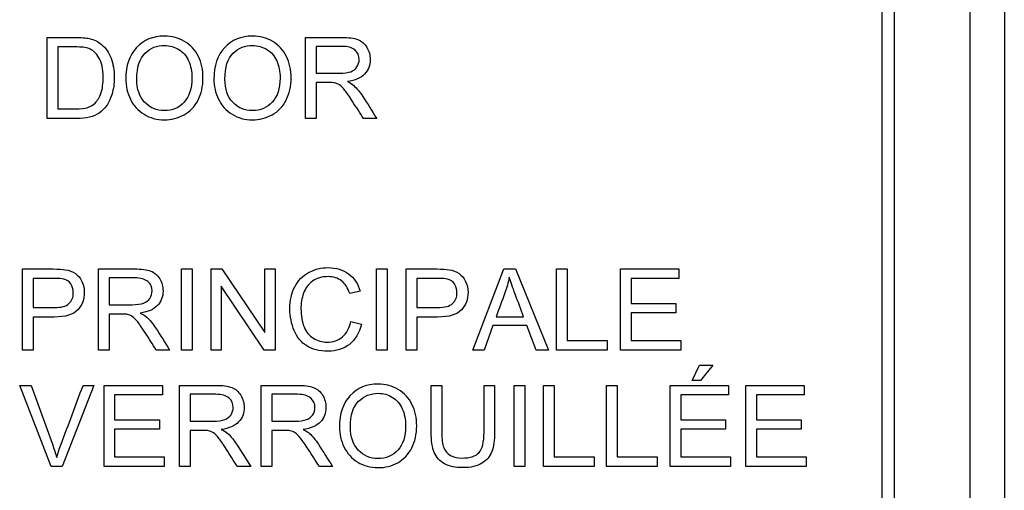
# Model space of a CAD drawing. Header units: inches. Extents: x 2 to 538, y -2 to 358.
# Tile 20 of 119: x 115.855 to 117.031, y 191.12 to 191.682. Entities that reach past the tile are written whole.
import ezdxf
from ezdxf.lldxf.tags import DXFTag

# ---------------------------------------------------------------- set-up
doc = ezdxf.new("R2010")
doc.units = ezdxf.units.IN
doc.header["$MEASUREMENT"] = 0
for name, color, linetype in [('Default', 7, 'Continuous'), ('DV1_Default', 7, 'Continuous'), ('LAB30004', 7, 'Continuous')]:
    doc.layers.add(name, color=color, linetype=linetype)
tags = doc.linetypes.add('HIDDEN2', pattern=[0.1875, 0.125, -0.0625]).pattern_tags.tags
tags[6:7] = [DXFTag(74, 4), DXFTag(75, 0), DXFTag(340, '0'), DXFTag(46, 0.0), DXFTag(50, 0.0), DXFTag(44, 0.0), DXFTag(45, 0.0)]
tags[4:5] = [DXFTag(74, 4), DXFTag(75, 0), DXFTag(340, '0'), DXFTag(46, 0.0), DXFTag(50, 0.0), DXFTag(44, 0.0), DXFTag(45, 0.0)]

# ---------------------------------------------------------------- blocks, each defined once
blk = doc.blocks.new('SE')
at = {"layer": 'DV1_Default', "color": 7, "linetype": 'HIDDEN2'}
blk.add_line((117.0309, 229.2926), (117.0309, 187.6258), dxfattribs=at)
at = {"layer": 'LAB30004', "color": 7, "linetype": 'Continuous'}
for p, q in [((116.9899, 190.6258), (116.9899, 192.8758)), ((116.8849, 190.8408), (116.8849, 192.6608)), ((116.8999, 190.8408), (116.8999, 192.6608)), ((115.8879, 191.5639), (115.8879, 191.6607)), ((116.1963, 191.5639), (116.1963, 191.6607)), ((115.9007, 191.6493), (115.9007, 191.5753)), ((116.2091, 191.65), (116.2091, 191.618)), ((116.2091, 191.6069), (116.2091, 191.5639)), ((116.2091, 191.5639), (116.1963, 191.5639)), ((116.2814, 191.5639), (116.2654, 191.5639)), ((115.8584, 191.2874), (115.8584, 191.3842)), ((115.949, 191.2874), (115.949, 191.3842)), ((116.0482, 191.2874), (116.0482, 191.3842)), ((116.0482, 191.3842), (116.061, 191.3842)), ((116.061, 191.3842), (116.061, 191.2874)), ((116.0835, 191.2874), (116.0835, 191.3842)), ((116.0835, 191.3842), (116.0966, 191.3842)), ((116.0966, 191.3842), (116.1478, 191.3082)), ((116.1478, 191.3082), (116.1478, 191.3842)), ((116.1478, 191.3842), (116.16, 191.3842)), ((116.16, 191.3842), (116.16, 191.2874)), ((116.2811, 191.2874), (116.2811, 191.3842)), ((116.2811, 191.3842), (116.2938, 191.3842)), ((116.2938, 191.3842), (116.2938, 191.2874)), ((116.3166, 191.2874), (116.3166, 191.3842)), ((116.3962, 191.2874), (116.4331, 191.3842)), ((116.4331, 191.3842), (116.4472, 191.3842)), ((116.4472, 191.3842), (116.4865, 191.2874)), ((116.4962, 191.2874), (116.4962, 191.3842)), ((116.4962, 191.3842), (116.5089, 191.3842)), ((116.5089, 191.3842), (116.5089, 191.2988)), ((116.5725, 191.2874), (116.5725, 191.3842)), ((116.5725, 191.3842), (116.6423, 191.3842)), ((116.6423, 191.3842), (116.6423, 191.3729)), ((115.8711, 191.3729), (115.8711, 191.3381)), ((115.9617, 191.3735), (115.9617, 191.3415)), ((116.3293, 191.3729), (116.3293, 191.3381)), ((116.6423, 191.3729), (116.5853, 191.3729)), ((116.5853, 191.3729), (116.5853, 191.3431)), ((116.1469, 191.2874), (116.0958, 191.3636)), ((116.0958, 191.3636), (116.0958, 191.2874)), ((116.2616, 191.3577), (116.2491, 191.3547)), ((116.5853, 191.3431), (116.6387, 191.3431)), ((116.6387, 191.3431), (116.6387, 191.3317)), ((115.8711, 191.3268), (115.8711, 191.2874)), ((115.9617, 191.3304), (115.9617, 191.2874)), ((116.3293, 191.3268), (116.3293, 191.2874)), ((116.4239, 191.3272), (116.4567, 191.3272)), ((116.6387, 191.3317), (116.5853, 191.3317)), ((116.5853, 191.3317), (116.5853, 191.2988)), ((116.2504, 191.3214), (116.2632, 191.3182)), ((116.42, 191.3167), (116.4097, 191.2874)), ((116.4608, 191.3167), (116.42, 191.3167)), ((116.4719, 191.2874), (116.4608, 191.3167)), ((116.5089, 191.2988), (116.5566, 191.2988)), ((116.5566, 191.2988), (116.5566, 191.2874)), ((116.5853, 191.2988), (116.6445, 191.2988)), ((116.6445, 191.2988), (116.6445, 191.2874)), ((115.8711, 191.2874), (115.8584, 191.2874)), ((115.9617, 191.2874), (115.949, 191.2874)), ((116.0341, 191.2874), (116.018, 191.2874)), ((116.061, 191.2874), (116.0482, 191.2874)), ((116.0958, 191.2874), (116.0835, 191.2874)), ((116.16, 191.2874), (116.1469, 191.2874)), ((116.2938, 191.2874), (116.2811, 191.2874)), ((116.3293, 191.2874), (116.3166, 191.2874)), ((116.4097, 191.2874), (116.3962, 191.2874)), ((116.4865, 191.2874), (116.4719, 191.2874)), ((116.5566, 191.2874), (116.4962, 191.2874)), ((116.6445, 191.2874), (116.5725, 191.2874)), ((116.6582, 191.2511), (116.6669, 191.2695)), ((116.6669, 191.2695), (116.6826, 191.2695)), ((116.6826, 191.2695), (116.668, 191.2511)), ((115.8924, 191.1484), (115.855, 191.2452)), ((115.855, 191.2452), (115.8689, 191.2452)), ((115.9437, 191.2452), (115.9058, 191.1484)), ((115.9307, 191.2452), (115.9437, 191.2452)), ((115.9557, 191.1484), (115.9557, 191.2452)), ((115.9557, 191.2452), (116.0254, 191.2452)), ((116.0254, 191.2452), (116.0254, 191.2339)), ((116.0459, 191.1484), (116.0459, 191.2452)), ((116.1435, 191.1484), (116.1435, 191.2452)), ((116.3464, 191.2452), (116.3591, 191.2452)), ((116.4095, 191.2452), (116.4222, 191.2452)), ((116.4456, 191.1484), (116.4456, 191.2452)), ((116.4456, 191.2452), (116.4584, 191.2452)), ((116.4584, 191.2452), (116.4584, 191.1484)), ((116.4806, 191.1484), (116.4806, 191.2452)), ((116.4806, 191.2452), (116.4933, 191.2452)), ((116.4933, 191.2452), (116.4933, 191.1598)), ((116.5558, 191.1484), (116.5558, 191.2452)), ((116.5558, 191.2452), (116.5685, 191.2452)), ((116.5685, 191.2452), (116.5685, 191.1598)), ((116.6319, 191.1484), (116.6319, 191.2452)), ((116.6319, 191.2452), (116.7016, 191.2452)), ((116.668, 191.2511), (116.6582, 191.2511)), ((116.7016, 191.2452), (116.7016, 191.2339)), ((116.722, 191.1484), (116.722, 191.2452)), ((116.722, 191.2452), (116.7918, 191.2452)), ((116.7918, 191.2452), (116.7918, 191.2339)), ((116.0254, 191.2339), (115.9684, 191.2339)), ((115.9684, 191.2339), (115.9684, 191.2041)), ((116.0585, 191.2345), (116.0585, 191.2025)), ((116.1562, 191.2345), (116.1562, 191.2025)), ((116.7016, 191.2339), (116.6446, 191.2339)), ((116.6446, 191.2339), (116.6446, 191.2041)), ((116.7918, 191.2339), (116.7348, 191.2339)), ((116.7348, 191.2339), (116.7348, 191.2041)), ((115.9684, 191.2041), (116.0218, 191.2041)), ((116.0218, 191.2041), (116.0218, 191.1927)), ((116.6446, 191.2041), (116.698, 191.2041)), ((116.698, 191.2041), (116.698, 191.1927)), ((116.7348, 191.2041), (116.7882, 191.2041)), ((116.7882, 191.2041), (116.7882, 191.1927)), ((116.0218, 191.1927), (115.9684, 191.1927)), ((115.9684, 191.1927), (115.9684, 191.1598)), ((116.0585, 191.1914), (116.0585, 191.1484)), ((116.1562, 191.1914), (116.1562, 191.1484)), ((116.698, 191.1927), (116.6446, 191.1927)), ((116.6446, 191.1927), (116.6446, 191.1598)), ((116.7882, 191.1927), (116.7348, 191.1927)), ((116.7348, 191.1927), (116.7348, 191.1598)), ((115.9684, 191.1598), (116.0277, 191.1598)), ((116.0277, 191.1598), (116.0277, 191.1484)), ((116.4933, 191.1598), (116.541, 191.1598)), ((116.541, 191.1598), (116.541, 191.1484)), ((116.5685, 191.1598), (116.6162, 191.1598)), ((116.6162, 191.1598), (116.6162, 191.1484)), ((116.6446, 191.1598), (116.7039, 191.1598)), ((116.7039, 191.1598), (116.7039, 191.1484)), ((116.7348, 191.1598), (116.7941, 191.1598)), ((116.7941, 191.1598), (116.7941, 191.1484)), ((115.9058, 191.1484), (115.8924, 191.1484)), ((116.0277, 191.1484), (115.9557, 191.1484)), ((116.0585, 191.1484), (116.0459, 191.1484)), ((116.1309, 191.1484), (116.1149, 191.1484)), ((116.1562, 191.1484), (116.1435, 191.1484)), ((116.2285, 191.1484), (116.2126, 191.1484)), ((116.4584, 191.1484), (116.4456, 191.1484)), ((116.541, 191.1484), (116.4806, 191.1484)), ((116.6162, 191.1484), (116.5558, 191.1484)), ((116.7039, 191.1484), (116.6319, 191.1484)), ((116.7941, 191.1484), (116.722, 191.1484))]:
    blk.add_line(p, q, dxfattribs=at)
for points, knots in [([(115.8879, 191.6607), (115.899, 191.6607), (115.9101, 191.6607), (115.9212, 191.6607), (115.9287, 191.6607), (115.9345, 191.6602), (115.9385, 191.6593), (115.944, 191.658), (115.9487, 191.6557), (115.9526, 191.6524), (115.9578, 191.6481), (115.9616, 191.6426), (115.9641, 191.6359), (115.9666, 191.6291), (115.9679, 191.6214), (115.9679, 191.6055), (115.967, 191.599), (115.9653, 191.5933), (115.9636, 191.5876), (115.9614, 191.5829), (115.9587, 191.5792), (115.956, 191.5755), (115.9531, 191.5726), (115.9499, 191.5704), (115.9467, 191.5683), (115.9428, 191.5666), (115.9338, 191.5645), (115.9287, 191.5639), (115.9228, 191.5639), (115.9112, 191.5639), (115.8995, 191.5639), (115.8879, 191.5639)], [0, 0, 0, 0, 0.150351, 0.150351, 0.150351, 0.228696, 0.228696, 0.228696, 0.300526, 0.300526, 0.300526, 0.39248, 0.39248, 0.39248, 0.497203, 0.497203, 0.587752, 0.587752, 0.587752, 0.658469, 0.658469, 0.658469, 0.714915, 0.714915, 0.714915, 0.778657, 0.778657, 0.842399, 0.842399, 0.842399, 1, 1, 1, 1]), ([(115.9817, 191.611), (115.9817, 191.627), (115.986, 191.6396), (115.9946, 191.6487), (116.0032, 191.6578), (116.0143, 191.6623), (116.0279, 191.6623), (116.0368, 191.6624), (116.0448, 191.6601), (116.0591, 191.6516), (116.0646, 191.6456), (116.0721, 191.6305), (116.0739, 191.6218), (116.0739, 191.6023), (116.0719, 191.5936), (116.0641, 191.5781), (116.0585, 191.5722), (116.0513, 191.5683), (116.044, 191.5643), (116.0362, 191.5623), (116.0188, 191.5623), (116.0106, 191.5645), (116.0035, 191.5689), (115.9963, 191.5733), (115.9909, 191.5793), (115.9836, 191.5945), (115.9817, 191.6026), (115.9817, 191.611)], [0, 0, 0, 0, 0.13347, 0.13347, 0.13347, 0.254653, 0.254653, 0.254653, 0.33796, 0.33796, 0.421266, 0.421266, 0.504572, 0.504572, 0.589544, 0.589544, 0.674517, 0.674517, 0.674517, 0.75295, 0.75295, 0.838021, 0.838021, 0.838021, 0.91901, 0.91901, 1, 1, 1, 1]), ([(116.0869, 191.611), (116.0869, 191.627), (116.0912, 191.6396), (116.0998, 191.6487), (116.1084, 191.6578), (116.1195, 191.6623), (116.133, 191.6623), (116.142, 191.6624), (116.15, 191.6601), (116.1643, 191.6516), (116.1698, 191.6456), (116.1772, 191.6305), (116.1791, 191.6218), (116.1791, 191.6023), (116.1772, 191.5936), (116.1732, 191.5858), (116.1692, 191.5781), (116.1636, 191.5722), (116.1564, 191.5683), (116.1492, 191.5644), (116.1414, 191.5623), (116.1239, 191.5623), (116.1158, 191.5645), (116.1086, 191.5689), (116.1015, 191.5733), (116.0961, 191.5793), (116.0887, 191.5945), (116.0869, 191.6026), (116.0869, 191.611)], [0, 0, 0, 0, 0.13347, 0.13347, 0.13347, 0.254654, 0.254654, 0.254654, 0.339082, 0.339082, 0.42351, 0.42351, 0.507937, 0.507937, 0.594054, 0.594054, 0.594054, 0.674521, 0.674521, 0.674521, 0.752952, 0.752952, 0.83802, 0.83802, 0.83802, 0.91901, 0.91901, 1, 1, 1, 1]), ([(116.1963, 191.6607), (116.2106, 191.6607), (116.2249, 191.6607), (116.2392, 191.6607), (116.2478, 191.6607), (116.2544, 191.6598), (116.2588, 191.6581), (116.2633, 191.6563), (116.2669, 191.6533), (116.2696, 191.6489), (116.2722, 191.6444), (116.2736, 191.6396), (116.2736, 191.6274), (116.2714, 191.6217), (116.2669, 191.617), (116.2624, 191.6123), (116.2557, 191.6093), (116.2464, 191.608)], [0, 0, 0, 0, 0.318645, 0.318645, 0.318645, 0.466874, 0.466874, 0.466874, 0.574264, 0.574264, 0.574264, 0.685152, 0.685152, 0.829846, 0.829846, 0.829846, 1, 1, 1, 1]), ([(115.9007, 191.5753), (115.9076, 191.5753), (115.9144, 191.5753), (115.9213, 191.5753), (115.9277, 191.5753), (115.9327, 191.5758), (115.9363, 191.5771), (115.94, 191.5783), (115.9429, 191.5799), (115.945, 191.5821), (115.948, 191.5852), (115.9504, 191.5892), (115.9522, 191.5944), (115.9539, 191.5995), (115.9547, 191.6057), (115.9547, 191.6232), (115.953, 191.631), (115.9497, 191.6364), (115.9464, 191.6419), (115.9423, 191.6455), (115.9376, 191.6474), (115.9342, 191.6488), (115.9286, 191.6493), (115.9209, 191.6493), (115.9142, 191.6493), (115.9074, 191.6493), (115.9007, 191.6493)], [0, 0, 0, 0, 0.131525, 0.131525, 0.131525, 0.228073, 0.228073, 0.228073, 0.292557, 0.292557, 0.292557, 0.383825, 0.383825, 0.383825, 0.499024, 0.499024, 0.657676, 0.657676, 0.657676, 0.76397, 0.76397, 0.76397, 0.870903, 0.870903, 0.870903, 1, 1, 1, 1]), ([(115.9949, 191.6107), (115.9949, 191.5991), (115.998, 191.59), (116.0105, 191.5766), (116.0183, 191.5732), (116.0278, 191.5733), (116.0374, 191.5733), (116.0453, 191.5766), (116.0576, 191.5901), (116.0607, 191.5997), (116.0607, 191.62), (116.0594, 191.6268), (116.0542, 191.6386), (116.0502, 191.6431), (116.0401, 191.6495), (116.0343, 191.6511), (116.028, 191.6512), (116.0189, 191.6513), (116.0112, 191.648), (116.0047, 191.6418), (115.9981, 191.6356), (115.9949, 191.6253), (115.9949, 191.6107)], [0, 0, 0, 0, 0.121847, 0.121847, 0.243694, 0.243694, 0.243694, 0.372564, 0.372564, 0.501434, 0.501434, 0.581811, 0.581811, 0.662189, 0.662189, 0.742567, 0.742567, 0.742567, 0.854518, 0.854518, 0.854518, 1, 1, 1, 1]), ([(116.1001, 191.6107), (116.1001, 191.5991), (116.1032, 191.59), (116.1157, 191.5766), (116.1235, 191.5732), (116.1329, 191.5733), (116.1425, 191.5733), (116.1504, 191.5766), (116.1566, 191.5834), (116.1628, 191.5902), (116.166, 191.5997), (116.166, 191.62), (116.1646, 191.6268), (116.1593, 191.6386), (116.1555, 191.6431), (116.1503, 191.6463), (116.1452, 191.6495), (116.1395, 191.6511), (116.1331, 191.6512), (116.1241, 191.6513), (116.1163, 191.648), (116.1098, 191.6418), (116.1033, 191.6356), (116.1001, 191.6253), (116.1001, 191.6107)], [0, 0, 0, 0, 0.121796, 0.121796, 0.243592, 0.243592, 0.243592, 0.358943, 0.358943, 0.358943, 0.494678, 0.494678, 0.579337, 0.579337, 0.663996, 0.663996, 0.663996, 0.742646, 0.742646, 0.742646, 0.854601, 0.854601, 0.854601, 1, 1, 1, 1]), ([(116.2091, 191.618), (116.2183, 191.618), (116.2274, 191.618), (116.2366, 191.618), (116.2425, 191.618), (116.247, 191.6186), (116.2503, 191.6198), (116.2536, 191.6211), (116.2562, 191.6229), (116.2578, 191.6256), (116.2595, 191.6283), (116.2604, 191.6312), (116.2604, 191.6389), (116.2587, 191.6426), (116.2555, 191.6456), (116.2521, 191.6486), (116.2469, 191.65), (116.2397, 191.65), (116.2295, 191.65), (116.2193, 191.65), (116.2091, 191.65)], [0, 0, 0, 0, 0.228524, 0.228524, 0.228524, 0.344061, 0.344061, 0.344061, 0.424579, 0.424579, 0.424579, 0.498886, 0.498886, 0.606555, 0.606555, 0.606555, 0.745744, 0.745744, 0.745744, 1, 1, 1, 1]), ([(116.2654, 191.5639), (116.2612, 191.5707), (116.2569, 191.5774), (116.2526, 191.5841), (116.2489, 191.5899), (116.2458, 191.5943), (116.2434, 191.5974), (116.241, 191.6005), (116.2388, 191.6026), (116.2369, 191.6039), (116.235, 191.6051), (116.233, 191.6059), (116.2311, 191.6064), (116.2297, 191.6068), (116.2273, 191.6069), (116.2239, 191.6069), (116.219, 191.6069), (116.214, 191.6069), (116.2091, 191.6069)], [0, 0, 0, 0, 0.307391, 0.307391, 0.307391, 0.515966, 0.515966, 0.515966, 0.634269, 0.634269, 0.634269, 0.717028, 0.717028, 0.717028, 0.809332, 0.809332, 0.809332, 1, 1, 1, 1]), ([(116.2464, 191.608), (116.2497, 191.6064), (116.2523, 191.6048), (116.254, 191.6032), (116.2578, 191.5997), (116.2614, 191.5954), (116.2647, 191.5903), (116.2703, 191.5815), (116.2758, 191.5727), (116.2814, 191.5639)], [0, 0, 0, 0, 0.159352, 0.159352, 0.159352, 0.452864, 0.452864, 0.452864, 1, 1, 1, 1]), ([(115.8584, 191.3842), (115.8705, 191.3842), (115.8827, 191.3842), (115.8949, 191.3842), (115.9013, 191.3842), (115.9062, 191.3839), (115.9095, 191.3833), (115.9143, 191.3825), (115.9183, 191.381), (115.9215, 191.3788), (115.9247, 191.3765), (115.9273, 191.3734), (115.9293, 191.3694), (115.9312, 191.3654), (115.9322, 191.361), (115.9322, 191.348), (115.9296, 191.341), (115.9244, 191.3353), (115.9191, 191.3296), (115.9096, 191.3267), (115.896, 191.3268), (115.8877, 191.3268), (115.8794, 191.3268), (115.8711, 191.3268)], [0, 0, 0, 0, 0.216951, 0.216951, 0.216951, 0.304449, 0.304449, 0.304449, 0.381245, 0.381245, 0.381245, 0.45406, 0.45406, 0.45406, 0.534293, 0.534293, 0.671224, 0.671224, 0.671224, 0.852305, 0.852305, 0.852305, 1, 1, 1, 1]), ([(115.949, 191.3842), (115.9633, 191.3842), (115.9775, 191.3842), (115.9918, 191.3842), (116.0004, 191.3842), (116.007, 191.3834), (116.0115, 191.3817), (116.0159, 191.3799), (116.0195, 191.3768), (116.0222, 191.3724), (116.025, 191.368), (116.0262, 191.3632), (116.0262, 191.351), (116.024, 191.3452), (116.0151, 191.3358), (116.0083, 191.3328), (115.999, 191.3316)], [0, 0, 0, 0, 0.318055, 0.318055, 0.318055, 0.466627, 0.466627, 0.466627, 0.573877, 0.573877, 0.573877, 0.69377, 0.69377, 0.846885, 0.846885, 1, 1, 1, 1]), ([(116.2632, 191.3182), (116.2605, 191.3077), (116.2557, 191.2997), (116.2417, 191.2886), (116.2332, 191.2859), (116.2128, 191.2859), (116.2043, 191.288), (116.1978, 191.2922), (116.1912, 191.2965), (116.1862, 191.3026), (116.1829, 191.3106), (116.1795, 191.3187), (116.1777, 191.3274), (116.1777, 191.3466), (116.1797, 191.3554), (116.1835, 191.3629), (116.1874, 191.3704), (116.1929, 191.3761), (116.207, 191.3838), (116.2149, 191.3858), (116.233, 191.3858), (116.2412, 191.3833), (116.2544, 191.3735), (116.259, 191.3666), (116.2616, 191.3577)], [0, 0, 0, 0, 0.104779, 0.104779, 0.209558, 0.209558, 0.317007, 0.317007, 0.317007, 0.409427, 0.409427, 0.409427, 0.508439, 0.508439, 0.616452, 0.616452, 0.616452, 0.706219, 0.706219, 0.795985, 0.795985, 0.897993, 0.897993, 1, 1, 1, 1]), ([(116.3166, 191.3842), (116.3287, 191.3842), (116.3409, 191.3842), (116.353, 191.3842), (116.3594, 191.3842), (116.3643, 191.3839), (116.3678, 191.3833), (116.3725, 191.3825), (116.3764, 191.381), (116.3797, 191.3788), (116.3829, 191.3765), (116.3855, 191.3734), (116.3874, 191.3694), (116.3893, 191.3654), (116.3904, 191.361), (116.3904, 191.348), (116.3877, 191.341), (116.3825, 191.3353), (116.3773, 191.3296), (116.3678, 191.3267), (116.3541, 191.3268), (116.3458, 191.3268), (116.3375, 191.3268), (116.3293, 191.3268)], [0, 0, 0, 0, 0.21665, 0.21665, 0.21665, 0.304561, 0.304561, 0.304561, 0.381034, 0.381034, 0.381034, 0.453877, 0.453877, 0.453877, 0.53414, 0.53414, 0.671122, 0.671122, 0.671122, 0.852249, 0.852249, 0.852249, 1, 1, 1, 1]), ([(115.8711, 191.3381), (115.8795, 191.3381), (115.8878, 191.3381), (115.8962, 191.3381), (115.9045, 191.3381), (115.9103, 191.3397), (115.9173, 191.3458), (115.919, 191.3502), (115.919, 191.3599), (115.918, 191.3634), (115.916, 191.3663), (115.914, 191.3692), (115.9112, 191.3711), (115.9079, 191.372), (115.9057, 191.3726), (115.9017, 191.3729), (115.8959, 191.3729), (115.8876, 191.3729), (115.8794, 191.3729), (115.8711, 191.3729)], [0, 0, 0, 0, 0.215549, 0.215549, 0.215549, 0.355111, 0.355111, 0.494673, 0.494673, 0.595735, 0.595735, 0.595735, 0.683088, 0.683088, 0.683088, 0.786664, 0.786664, 0.786664, 1, 1, 1, 1]), ([(115.9617, 191.3415), (115.9709, 191.3415), (115.9801, 191.3415), (115.9893, 191.3415), (115.9951, 191.3415), (115.9997, 191.3421), (116.0063, 191.3446), (116.0088, 191.3465), (116.0105, 191.3491), (116.0122, 191.3517), (116.0131, 191.3547), (116.0131, 191.3624), (116.0114, 191.3662), (116.0081, 191.3691), (116.0047, 191.372), (115.9995, 191.3735), (115.9924, 191.3735), (115.9821, 191.3735), (115.9719, 191.3735), (115.9617, 191.3735)], [0, 0, 0, 0, 0.2289, 0.2289, 0.2289, 0.326788, 0.326788, 0.424675, 0.424675, 0.424675, 0.499118, 0.499118, 0.606986, 0.606986, 0.606986, 0.745519, 0.745519, 0.745519, 1, 1, 1, 1]), ([(116.2491, 191.3547), (116.2468, 191.3618), (116.2435, 191.3669), (116.2393, 191.3701), (116.2351, 191.3733), (116.2296, 191.3749), (116.2232, 191.375), (116.2157, 191.375), (116.2095, 191.3732), (116.2045, 191.3695), (116.1996, 191.3659), (116.196, 191.3612), (116.194, 191.3552), (116.1919, 191.3492), (116.1909, 191.343), (116.1909, 191.3284), (116.1922, 191.3212), (116.1969, 191.309), (116.2007, 191.3044), (116.2057, 191.3014), (116.2108, 191.2983), (116.2162, 191.2968), (116.2293, 191.2968), (116.2354, 191.2988), (116.2453, 191.3071), (116.2487, 191.3133), (116.2504, 191.3214)], [0, 0, 0, 0, 0.097125, 0.097125, 0.097125, 0.186784, 0.186784, 0.186784, 0.290512, 0.290512, 0.290512, 0.385523, 0.385523, 0.385523, 0.471607, 0.471607, 0.582908, 0.582908, 0.694209, 0.694209, 0.694209, 0.782549, 0.782549, 0.891274, 0.891274, 1, 1, 1, 1]), ([(116.3293, 191.3381), (116.3376, 191.3381), (116.3459, 191.3381), (116.3543, 191.3381), (116.3626, 191.3381), (116.3685, 191.3397), (116.3719, 191.3428), (116.3755, 191.3459), (116.3772, 191.3502), (116.3772, 191.3599), (116.3762, 191.3634), (116.3721, 191.3692), (116.3694, 191.3711), (116.366, 191.372), (116.3638, 191.3726), (116.3598, 191.3729), (116.354, 191.3729), (116.3458, 191.3729), (116.3375, 191.3729), (116.3293, 191.3729)], [0, 0, 0, 0, 0.215541, 0.215541, 0.215541, 0.375784, 0.375784, 0.375784, 0.501307, 0.501307, 0.592204, 0.592204, 0.6831, 0.6831, 0.6831, 0.786672, 0.786672, 0.786672, 1, 1, 1, 1]), ([(116.4397, 191.3742), (116.4384, 191.3679), (116.4367, 191.3618), (116.4345, 191.3556), (116.4311, 191.3461), (116.4274, 191.3367), (116.4239, 191.3272)], [0, 0, 0, 0, 0.38985, 0.38985, 0.38985, 1, 1, 1, 1]), ([(116.4567, 191.3272), (116.4534, 191.3362), (116.4501, 191.3451), (116.4468, 191.354), (116.4437, 191.3622), (116.4414, 191.3689), (116.4397, 191.3742)], [0, 0, 0, 0, 0.571633, 0.571633, 0.571633, 1, 1, 1, 1]), ([(116.018, 191.2874), (116.0138, 191.2942), (116.0095, 191.3009), (116.0052, 191.3076), (116.0015, 191.3134), (115.9985, 191.3178), (115.996, 191.3209), (115.9936, 191.324), (115.9915, 191.3261), (115.9895, 191.3274), (115.9876, 191.3286), (115.9857, 191.3294), (115.9837, 191.3299), (115.9823, 191.3303), (115.9799, 191.3304), (115.9766, 191.3304), (115.9716, 191.3304), (115.9667, 191.3304), (115.9617, 191.3304)], [0, 0, 0, 0, 0.30738, 0.30738, 0.30738, 0.515965, 0.515965, 0.515965, 0.63426, 0.63426, 0.63426, 0.716193, 0.716193, 0.716193, 0.808495, 0.808495, 0.808495, 1, 1, 1, 1]), ([(115.999, 191.3316), (116.0024, 191.3299), (116.005, 191.3283), (116.0067, 191.3267), (116.0105, 191.3233), (116.014, 191.3189), (116.0173, 191.3138), (116.0231, 191.3051), (116.0285, 191.2962), (116.0341, 191.2874)], [0, 0, 0, 0, 0.159913, 0.159913, 0.159913, 0.45291, 0.45291, 0.45291, 1, 1, 1, 1]), ([(115.8689, 191.2452), (115.8773, 191.2217), (115.8857, 191.1983), (115.8941, 191.1748), (115.8961, 191.1692), (115.8978, 191.1639), (115.8992, 191.159)], [0, 0, 0, 0, 0.817741, 0.817741, 0.817741, 1, 1, 1, 1]), ([(115.8992, 191.159), (115.9007, 191.1643), (115.9025, 191.1695), (115.9045, 191.1748), (115.9133, 191.1982), (115.9219, 191.2217), (115.9307, 191.2452)], [0, 0, 0, 0, 0.181757, 0.181757, 0.181757, 1, 1, 1, 1]), ([(116.0459, 191.2452), (116.0601, 191.2452), (116.0744, 191.2452), (116.0886, 191.2452), (116.0972, 191.2452), (116.1038, 191.2443), (116.1083, 191.2426), (116.1128, 191.2409), (116.1164, 191.2378), (116.1191, 191.2334), (116.1217, 191.229), (116.1231, 191.2242), (116.1231, 191.2119), (116.1209, 191.2062), (116.112, 191.1968), (116.1051, 191.1938), (116.0958, 191.1925)], [0, 0, 0, 0, 0.31817, 0.31817, 0.31817, 0.466864, 0.466864, 0.466864, 0.574209, 0.574209, 0.574209, 0.693201, 0.693201, 0.846601, 0.846601, 1, 1, 1, 1]), ([(116.1435, 191.2452), (116.1578, 191.2452), (116.172, 191.2452), (116.1863, 191.2452), (116.1949, 191.2452), (116.2015, 191.2443), (116.2059, 191.2426), (116.2104, 191.2408), (116.2141, 191.2378), (116.2168, 191.2334), (116.2194, 191.229), (116.2208, 191.2242), (116.2208, 191.2119), (116.2186, 191.2062), (116.2097, 191.1968), (116.2028, 191.1938), (116.1935, 191.1925)], [0, 0, 0, 0, 0.318205, 0.318205, 0.318205, 0.466452, 0.466452, 0.466452, 0.574162, 0.574162, 0.574162, 0.693167, 0.693167, 0.846584, 0.846584, 1, 1, 1, 1]), ([(116.2368, 191.1956), (116.2368, 191.2115), (116.2412, 191.2241), (116.2498, 191.2332), (116.2584, 191.2422), (116.2694, 191.2468), (116.292, 191.2468), (116.3, 191.2446), (116.3142, 191.2361), (116.3197, 191.2302), (116.3235, 191.2225), (116.3272, 191.2149), (116.3291, 191.2063), (116.3291, 191.1869), (116.3271, 191.1781), (116.3232, 191.1704), (116.3192, 191.1626), (116.3137, 191.1568), (116.3064, 191.1528), (116.2992, 191.1488), (116.2914, 191.1469), (116.2739, 191.1469), (116.2658, 191.149), (116.2587, 191.1535), (116.2516, 191.1579), (116.2461, 191.1638), (116.2424, 191.1714), (116.2387, 191.179), (116.2368, 191.1871), (116.2368, 191.1956)], [0, 0, 0, 0, 0.133399, 0.133399, 0.133399, 0.255906, 0.255906, 0.336609, 0.336609, 0.417313, 0.417313, 0.417313, 0.504919, 0.504919, 0.593692, 0.593692, 0.593692, 0.674506, 0.674506, 0.674506, 0.75285, 0.75285, 0.837824, 0.837824, 0.837824, 0.918234, 0.918234, 0.918234, 1, 1, 1, 1]), ([(116.4222, 191.2452), (116.4222, 191.2266), (116.4222, 191.2079), (116.4222, 191.1893), (116.4222, 191.1796), (116.4211, 191.1719), (116.4189, 191.1661), (116.4168, 191.1605), (116.4128, 191.1558), (116.407, 191.1522), (116.4013, 191.1487), (116.3938, 191.1469), (116.3755, 191.1469), (116.3681, 191.1484), (116.3566, 191.1546), (116.3525, 191.1591), (116.3476, 191.171), (116.3464, 191.1791), (116.3464, 191.1893), (116.3464, 191.2079), (116.3464, 191.2266), (116.3464, 191.2452)], [0, 0, 0, 0, 0.229397, 0.229397, 0.229397, 0.325991, 0.325991, 0.325991, 0.402543, 0.402543, 0.402543, 0.497004, 0.497004, 0.588208, 0.588208, 0.679412, 0.679412, 0.770616, 0.770616, 0.770616, 1, 1, 1, 1]), ([(116.4222, 191.2452), (116.4222, 191.2266), (116.4222, 191.2079), (116.4222, 191.1893), (116.4222, 191.1796), (116.4211, 191.1719), (116.4189, 191.1661), (116.4168, 191.1605), (116.4128, 191.1558), (116.407, 191.1522), (116.4013, 191.1487), (116.3938, 191.1469), (116.3755, 191.1469), (116.3681, 191.1484), (116.3566, 191.1546), (116.3525, 191.1591), (116.3476, 191.171), (116.3464, 191.1791), (116.3464, 191.1893), (116.3464, 191.2079), (116.3464, 191.2266), (116.3464, 191.2452)], [0, 0, 0, 0, 0.229397, 0.229397, 0.229397, 0.325991, 0.325991, 0.325991, 0.402543, 0.402543, 0.402543, 0.497004, 0.497004, 0.588208, 0.588208, 0.679412, 0.679412, 0.770616, 0.770616, 0.770616, 1, 1, 1, 1]), ([(116.3591, 191.2452), (116.3591, 191.2266), (116.3591, 191.208), (116.3591, 191.1894), (116.3591, 191.181), (116.3598, 191.1748), (116.3614, 191.1708), (116.363, 191.1669), (116.3656, 191.1638), (116.3694, 191.1616), (116.3733, 191.1594), (116.3779, 191.1584), (116.3928, 191.1584), (116.3995, 191.1605), (116.4035, 191.1648), (116.4075, 191.1692), (116.4095, 191.1773), (116.4095, 191.1894), (116.4095, 191.208), (116.4095, 191.2266), (116.4095, 191.2452)], [0, 0, 0, 0, 0.272208, 0.272208, 0.272208, 0.364277, 0.364277, 0.364277, 0.424948, 0.424948, 0.424948, 0.489972, 0.489972, 0.601661, 0.601661, 0.601661, 0.727851, 0.727851, 0.727851, 1, 1, 1, 1]), ([(116.3591, 191.2452), (116.3591, 191.2266), (116.3591, 191.208), (116.3591, 191.1894), (116.3591, 191.181), (116.3598, 191.1748), (116.3614, 191.1708), (116.363, 191.1669), (116.3656, 191.1638), (116.3694, 191.1616), (116.3733, 191.1594), (116.3779, 191.1584), (116.3928, 191.1584), (116.3995, 191.1605), (116.4035, 191.1648), (116.4075, 191.1692), (116.4095, 191.1773), (116.4095, 191.1894), (116.4095, 191.208), (116.4095, 191.2266), (116.4095, 191.2452)], [0, 0, 0, 0, 0.272208, 0.272208, 0.272208, 0.364277, 0.364277, 0.364277, 0.424948, 0.424948, 0.424948, 0.489972, 0.489972, 0.601661, 0.601661, 0.601661, 0.727851, 0.727851, 0.727851, 1, 1, 1, 1]), ([(116.0585, 191.2025), (116.0677, 191.2025), (116.0769, 191.2025), (116.086, 191.2025), (116.0919, 191.2025), (116.0965, 191.2031), (116.0998, 191.2043), (116.1031, 191.2055), (116.1056, 191.2075), (116.1074, 191.2101), (116.1091, 191.2127), (116.1099, 191.2157), (116.1099, 191.2234), (116.1083, 191.2271), (116.1049, 191.2301), (116.1016, 191.233), (116.0963, 191.2345), (116.0891, 191.2345), (116.0789, 191.2345), (116.0687, 191.2345), (116.0585, 191.2345)], [0, 0, 0, 0, 0.228444, 0.228444, 0.228444, 0.344459, 0.344459, 0.344459, 0.42483, 0.42483, 0.42483, 0.499128, 0.499128, 0.606785, 0.606785, 0.606785, 0.745919, 0.745919, 0.745919, 1, 1, 1, 1]), ([(116.1562, 191.2025), (116.1654, 191.2025), (116.1746, 191.2025), (116.1837, 191.2025), (116.1896, 191.2025), (116.1942, 191.2031), (116.1974, 191.2043), (116.2008, 191.2056), (116.2033, 191.2075), (116.205, 191.2101), (116.2067, 191.2128), (116.2076, 191.2157), (116.2076, 191.2234), (116.2059, 191.2271), (116.1992, 191.233), (116.194, 191.2345), (116.1868, 191.2345), (116.1766, 191.2345), (116.1664, 191.2345), (116.1562, 191.2345)], [0, 0, 0, 0, 0.228523, 0.228523, 0.228523, 0.34406, 0.34406, 0.34406, 0.424509, 0.424509, 0.424509, 0.506939, 0.506939, 0.626377, 0.626377, 0.745816, 0.745816, 0.745816, 1, 1, 1, 1]), ([(116.25, 191.1952), (116.25, 191.1836), (116.2532, 191.1744), (116.2594, 191.1678), (116.2658, 191.1611), (116.2735, 191.1578), (116.2925, 191.1578), (116.3004, 191.1611), (116.3066, 191.1679), (116.3129, 191.1746), (116.3159, 191.1842), (116.3159, 191.2044), (116.3146, 191.2113), (116.3119, 191.2172), (116.3092, 191.223), (116.3054, 191.2276), (116.3003, 191.2308), (116.2952, 191.2341), (116.2895, 191.2357), (116.2741, 191.2357), (116.2663, 191.2325), (116.2598, 191.2263), (116.2533, 191.2201), (116.25, 191.2098), (116.25, 191.1952)], [0, 0, 0, 0, 0.129119, 0.129119, 0.129119, 0.242865, 0.242865, 0.358949, 0.358949, 0.358949, 0.497952, 0.497952, 0.5851, 0.5851, 0.5851, 0.663802, 0.663802, 0.663802, 0.741984, 0.741984, 0.854469, 0.854469, 0.854469, 1, 1, 1, 1]), ([(116.1149, 191.1484), (116.1106, 191.1551), (116.1063, 191.1619), (116.1021, 191.1686), (116.0984, 191.1744), (116.0953, 191.1788), (116.0929, 191.1819), (116.0905, 191.185), (116.0883, 191.1871), (116.0844, 191.1896), (116.0825, 191.1904), (116.0805, 191.1909), (116.0791, 191.1913), (116.0767, 191.1914), (116.0734, 191.1914), (116.0685, 191.1914), (116.0635, 191.1914), (116.0585, 191.1914)], [0, 0, 0, 0, 0.307386, 0.307386, 0.307386, 0.515959, 0.515959, 0.515959, 0.616495, 0.616495, 0.717031, 0.717031, 0.717031, 0.808506, 0.808506, 0.808506, 1, 1, 1, 1]), ([(116.0958, 191.1925), (116.0992, 191.1909), (116.1018, 191.1893), (116.1036, 191.1877), (116.1074, 191.1844), (116.1108, 191.1799), (116.1141, 191.1748), (116.1197, 191.166), (116.1253, 191.1572), (116.1309, 191.1484)], [0, 0, 0, 0, 0.159942, 0.159942, 0.159942, 0.453508, 0.453508, 0.453508, 1, 1, 1, 1]), ([(116.2126, 191.1484), (116.2083, 191.1551), (116.204, 191.1619), (116.1998, 191.1686), (116.1961, 191.1744), (116.1929, 191.1788), (116.1906, 191.1819), (116.1881, 191.185), (116.186, 191.1871), (116.1821, 191.1896), (116.1802, 191.1904), (116.1782, 191.1909), (116.1768, 191.1913), (116.1744, 191.1914), (116.1711, 191.1914), (116.1661, 191.1914), (116.1612, 191.1914), (116.1562, 191.1914)], [0, 0, 0, 0, 0.307386, 0.307386, 0.307386, 0.515959, 0.515959, 0.515959, 0.616495, 0.616495, 0.717031, 0.717031, 0.717031, 0.808506, 0.808506, 0.808506, 1, 1, 1, 1]), ([(116.1935, 191.1925), (116.1969, 191.1909), (116.1994, 191.1893), (116.2012, 191.1877), (116.2051, 191.1844), (116.2085, 191.1799), (116.2118, 191.1748), (116.2174, 191.166), (116.223, 191.1572), (116.2285, 191.1484)], [0, 0, 0, 0, 0.159942, 0.159942, 0.159942, 0.453508, 0.453508, 0.453508, 1, 1, 1, 1])]:
    blk.add_open_spline(points, degree=3, knots=knots, dxfattribs=at)

msp = doc.modelspace()

# ---------------------------------------------------------------- block references
at = {"layer": 'Default'}
msp.add_blockref('SE', (0, 0), dxfattribs=at)

doc.saveas('drawing.dxf')
